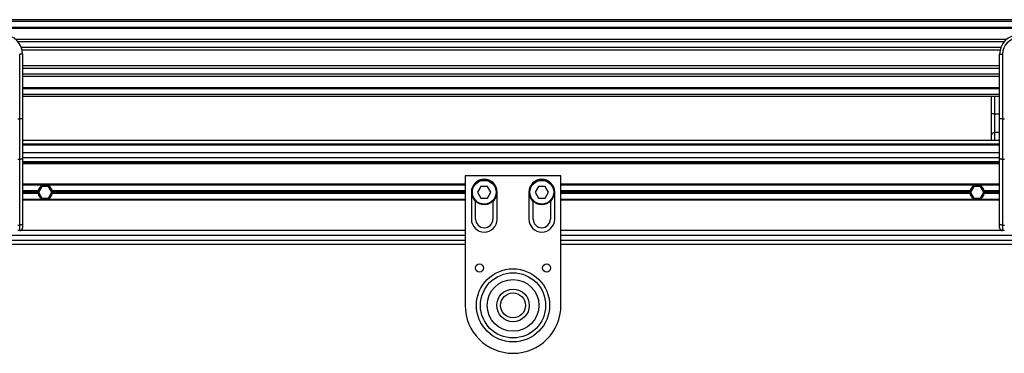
# Model space of a CAD drawing. Header units: millimetres. Extents: x 0 to 420, y 0 to 297.
# Tile 68 of 128: x 130.76 to 149.27, y 233.65 to 239.92. Entities that reach past the tile are written whole.
import ezdxf

# ---------------------------------------------------------------- set-up
doc = ezdxf.new("R2010")
doc.units = ezdxf.units.MM

msp = doc.modelspace()

# ---------------------------------------------------------------- linework, layer by layer
at = {"color": 7, "linetype": 'Continuous', "lineweight": 25}
for p, q in [((221.09183, 239.92173), (58.90817, 239.92173)), ((221.09183, 239.88569), (58.90817, 239.88569)), ((221.09183, 239.77756), (58.90817, 239.77756)), ((221.09183, 239.75918), (58.90817, 239.75918)), ((149.31142, 239.5469), (130.68858, 239.5469)), ((149.26993, 239.50508), (130.73007, 239.50508)), ((149.2074, 239.39737), (130.7926, 239.39737)), ((130.81474, 239.27299), (130.76068, 239.27299)), ((130.76068, 238.05712), (130.76068, 239.27299)), ((149.19329, 239.34868), (130.80671, 239.34868)), ((130.81474, 239.27299), (130.81474, 238.95495)), ((149.18526, 239.27299), (149.23932, 239.27299)), ((149.18526, 238.95495), (149.18526, 239.27299)), ((149.23932, 239.27299), (149.23932, 238.05712)), ((149.18526, 239.05314), (130.81474, 239.05314)), ((149.18526, 239.00445), (130.81474, 239.00445)), ((130.81474, 238.95495), (130.81474, 238.72606)), ((149.18526, 238.89674), (130.81474, 238.89674)), ((149.18526, 238.85493), (130.81474, 238.85493)), ((149.18526, 238.72606), (149.18526, 238.95495)), ((130.81474, 238.72606), (130.81474, 238.05712)), ((149.18526, 238.64264), (130.81474, 238.64264)), ((149.18526, 238.62426), (130.81474, 238.62426)), ((149.18526, 238.05712), (149.18526, 238.72606)), ((149.18526, 238.51614), (130.81474, 238.51614)), ((149.18526, 238.48009), (130.81474, 238.48009)), ((149.03464, 238.15397), (149.03464, 238.48009)), ((149.0887, 238.48009), (149.0887, 238.15397)), ((149.0887, 238.15397), (149.03464, 238.15397)), ((149.03464, 237.75541), (149.03464, 238.15397)), ((149.0887, 238.15397), (149.0887, 237.79969)), ((149.0887, 238.15397), (149.18526, 238.15397)), ((130.72464, 238.05712), (130.76068, 238.05712)), ((130.76068, 237.29554), (130.76068, 238.05712)), ((130.81474, 238.05712), (130.76068, 238.05712)), ((130.81474, 238.05712), (130.81474, 237.31839)), ((149.18526, 237.31839), (149.18526, 238.05712)), ((149.23932, 238.05712), (149.18526, 238.05712)), ((149.23932, 238.05712), (149.23932, 237.29554)), ((149.23932, 238.05712), (149.27536, 238.05712)), ((149.03464, 237.65116), (149.03464, 237.75541)), ((149.0887, 237.79969), (149.0887, 237.65116)), ((149.18526, 237.79969), (149.0887, 237.79969)), ((149.18526, 237.65116), (130.81474, 237.65116)), ((149.18526, 237.57907), (130.81474, 237.57907)), ((149.18526, 237.56105), (130.81474, 237.56105)), ((140, 237.57907), (140, 237.56105)), ((149.18526, 237.41689), (130.81474, 237.41689)), ((149.18526, 237.32679), (130.81474, 237.32679)), ((130.76068, 237.29554), (130.72464, 237.29554)), ((130.76068, 236.06128), (130.76068, 237.29554)), ((130.81474, 237.31839), (130.81474, 236.08413)), ((149.18526, 237.2511), (130.81474, 237.2511)), ((149.18526, 237.23308), (130.81474, 237.23308)), ((149.18526, 237.21506), (130.81474, 237.21506)), ((149.18526, 236.08413), (149.18526, 237.31839)), ((149.27536, 237.29554), (149.23932, 237.29554)), ((149.23932, 237.29554), (149.23932, 236.06128)), ((139.13502, 236.9844), (139.13502, 234.55165)), ((140.93706, 236.9844), (139.13502, 236.9844)), ((140.93706, 234.55165), (140.93706, 236.9844)), ((139.13502, 236.82762), (130.81474, 236.82762)), ((131.21808, 236.81141), (130.81474, 236.81141)), ((131.17766, 236.78618), (131.11523, 236.67805)), ((131.3025, 236.78618), (131.17766, 236.78618)), ((131.21808, 236.81141), (131.26208, 236.81141)), ((139.13502, 236.81141), (131.26208, 236.81141)), ((131.36493, 236.67805), (131.3025, 236.78618)), ((139.433, 236.78618), (139.37058, 236.67805)), ((139.55785, 236.78618), (139.433, 236.78618)), ((139.62028, 236.67805), (139.55785, 236.78618)), ((140.51423, 236.78618), (140.4518, 236.67805)), ((140.63908, 236.78618), (140.51423, 236.78618)), ((140.7015, 236.67805), (140.63908, 236.78618)), ((149.18526, 236.82762), (140.93706, 236.82762)), ((148.73792, 236.81141), (140.93706, 236.81141)), ((148.6975, 236.78618), (148.63507, 236.67805)), ((148.82234, 236.78618), (148.6975, 236.78618)), ((148.78192, 236.81141), (148.73792, 236.81141)), ((149.18526, 236.81141), (148.78192, 236.81141)), ((148.88477, 236.67805), (148.82234, 236.78618)), ((131.1073, 236.70328), (130.81474, 236.70328)), ((131.10493, 236.67805), (130.81474, 236.67805)), ((131.1073, 236.65283), (130.81474, 236.65283)), ((131.11523, 236.67805), (131.17766, 236.56993)), ((131.3025, 236.56993), (131.36493, 236.67805)), ((139.13502, 236.70328), (131.37286, 236.70328)), ((139.13502, 236.65283), (131.37286, 236.65283)), ((139.13502, 236.67805), (131.37523, 236.67805)), ((139.25215, 236.67805), (139.25215, 236.17348)), ((139.37058, 236.67805), (139.433, 236.56993)), ((139.55785, 236.56993), (139.62028, 236.67805)), ((139.7387, 236.17348), (139.7387, 236.67805)), ((140.33338, 236.67805), (140.33338, 236.17348)), ((140.4518, 236.67805), (140.51423, 236.56993)), ((140.63908, 236.56993), (140.7015, 236.67805)), ((140.81993, 236.17348), (140.81993, 236.67805)), ((148.62714, 236.70328), (140.93706, 236.70328)), ((148.62477, 236.67805), (140.93706, 236.67805)), ((148.62714, 236.65283), (140.93706, 236.65283)), ((148.63507, 236.67805), (148.6975, 236.56993)), ((148.82234, 236.56993), (148.88477, 236.67805)), ((149.18526, 236.70328), (148.8927, 236.70328)), ((149.18526, 236.65283), (148.8927, 236.65283)), ((149.18526, 236.67805), (148.89507, 236.67805)), ((131.21808, 236.5447), (130.81474, 236.5447)), ((139.13502, 236.52848), (130.81474, 236.52848)), ((131.17766, 236.56993), (131.3025, 236.56993)), ((131.26208, 236.5447), (131.21808, 236.5447)), ((139.13502, 236.5447), (131.26208, 236.5447)), ((139.33324, 236.17348), (139.33324, 236.50901)), ((139.433, 236.56993), (139.55785, 236.56993)), ((139.65761, 236.50901), (139.65761, 236.17348)), ((140.41447, 236.17348), (140.41447, 236.50901)), ((140.51423, 236.56993), (140.63908, 236.56993)), ((140.73884, 236.50901), (140.73884, 236.17348)), ((148.73792, 236.5447), (140.93706, 236.5447)), ((149.18526, 236.52848), (140.93706, 236.52848)), ((148.6975, 236.56993), (148.82234, 236.56993)), ((148.78192, 236.5447), (148.73792, 236.5447)), ((149.18526, 236.5447), (148.78192, 236.5447)), ((130.72464, 236.06128), (130.76068, 236.06128)), ((130.76068, 235.95724), (130.76068, 236.06128)), ((130.81474, 236.08413), (130.81474, 236.0113)), ((149.18526, 236.0113), (149.18526, 236.08413)), ((149.23932, 236.06128), (149.27536, 236.06128)), ((149.23932, 236.06128), (149.23932, 235.95724)), ((139.13502, 235.86714), (117.56749, 235.86714)), ((130.76068, 235.95724), (130.72464, 235.95724)), ((139.13502, 235.95724), (130.76068, 235.95724)), ((149.23932, 235.95724), (140.93706, 235.95724)), ((162.39647, 235.86714), (140.93706, 235.86714)), ((149.27536, 235.95724), (149.23932, 235.95724)), ((117.52339, 235.70495), (139.13502, 235.70495)), ((117.54439, 235.77703), (139.13502, 235.77703)), ((140.93706, 235.77703), (162.41957, 235.77703)), ((140.93706, 235.70495), (162.44057, 235.70495))]:
    msp.add_line(p, q, dxfattribs=at)
at = {"color": 7, "linetype": 'Continuous', "lineweight": 25, "flags": 128}
for points in [[(130.81474, 237.31839), (130.8137, 237.31393), (130.81063, 237.30964), (130.80563, 237.30569), (130.79891, 237.30223), (130.79072, 237.29939), (130.78137, 237.29728), (130.77123, 237.29598), (130.76068, 237.29554)], [(149.23932, 237.29554), (149.22877, 237.29598), (149.21863, 237.29728), (149.20928, 237.29939), (149.20109, 237.30223), (149.19437, 237.30569), (149.18937, 237.30964), (149.1863, 237.31393), (149.18526, 237.31839)], [(130.81474, 236.08413), (130.8137, 236.07967), (130.81063, 236.07539), (130.80563, 236.07144), (130.79891, 236.06798), (130.79072, 236.06513), (130.78137, 236.06302), (130.77123, 236.06172), (130.76068, 236.06128)], [(149.23932, 236.06128), (149.22877, 236.06172), (149.21863, 236.06302), (149.20928, 236.06513), (149.20109, 236.06798), (149.19437, 236.07144), (149.18937, 236.07539), (149.1863, 236.07967), (149.18526, 236.08413)]]:
    msp.add_lwpolyline(points, dxfattribs=at)
at = {"color": 7, "linetype": 'Continuous', "lineweight": 25}
for centre, radius in [((139.49543, 236.67805), 0.23427), ((139.49543, 236.67805), 0.22345), ((140.57665, 236.67805), 0.23427), ((140.57665, 236.67805), 0.22345), ((139.40533, 235.25444), 0.07569), ((140.66676, 235.25444), 0.07569), ((140.03604, 234.55165), 0.68761), ((140.03604, 234.55165), 0.68761), ((140.03604, 234.55165), 0.61269), ((140.03604, 234.55165), 0.48655), ((140.03604, 234.55165), 0.30635), ((140.03604, 234.55165), 0.23427)]:
    msp.add_circle(centre, radius, dxfattribs=at)
for centre, radius, start, end in [((130.45433, 239.27299), 0.36041, 0, 90), ((149.54567, 239.27299), 0.36041, 90, 180), ((149.54567, 239.27299), 0.30635, 90, 180), ((149.08426, 237.74998), 0.04991, 84.888926, 173.756454), ((131.24008, 236.67805), 0.13515, 99.366789, 169.241682), ((131.24008, 236.67805), 0.13515, 10.758318, 80.633211), ((139.49543, 236.67805), 0.24328, 0, 180), ((140.57665, 236.67805), 0.24328, 0, 180), ((148.75992, 236.67805), 0.13515, 99.366789, 169.241682), ((148.75992, 236.67805), 0.13515, 10.758318, 80.633211), ((131.24008, 236.67805), 0.13515, 169.241682, 180), ((131.24008, 236.67805), 0.13515, 180, 190.758318), ((131.24008, 236.67805), 0.13515, 190.758318, 260.633211), ((131.24008, 236.67805), 0.13515, 279.366789, 349.241682), ((131.24008, 236.67805), 0.13515, 0, 10.758318), ((131.24008, 236.67805), 0.13515, 349.241682, 0), ((148.75992, 236.67805), 0.13515, 169.241682, 180), ((148.75992, 236.67805), 0.13515, 180, 190.758318), ((148.75992, 236.67805), 0.13515, 190.758318, 260.633211), ((148.75992, 236.67805), 0.13515, 279.366789, 349.241682), ((148.75992, 236.67805), 0.13515, 0, 10.758318), ((148.75992, 236.67805), 0.13515, 349.241682, 0), ((139.49543, 236.17348), 0.24328, 180, 0), ((139.49543, 236.17348), 0.16218, 180, 0), ((140.57665, 236.17348), 0.24328, 180, 0), ((140.57665, 236.17348), 0.16218, 180, 0), ((130.76068, 236.0113), 0.05406, 270, 0), ((149.23932, 236.0113), 0.05406, 180, 270), ((140.03604, 234.55165), 0.90102, 180, 0)]:
    msp.add_arc(centre, radius, start, end, dxfattribs=at)

doc.saveas('drawing.dxf')
